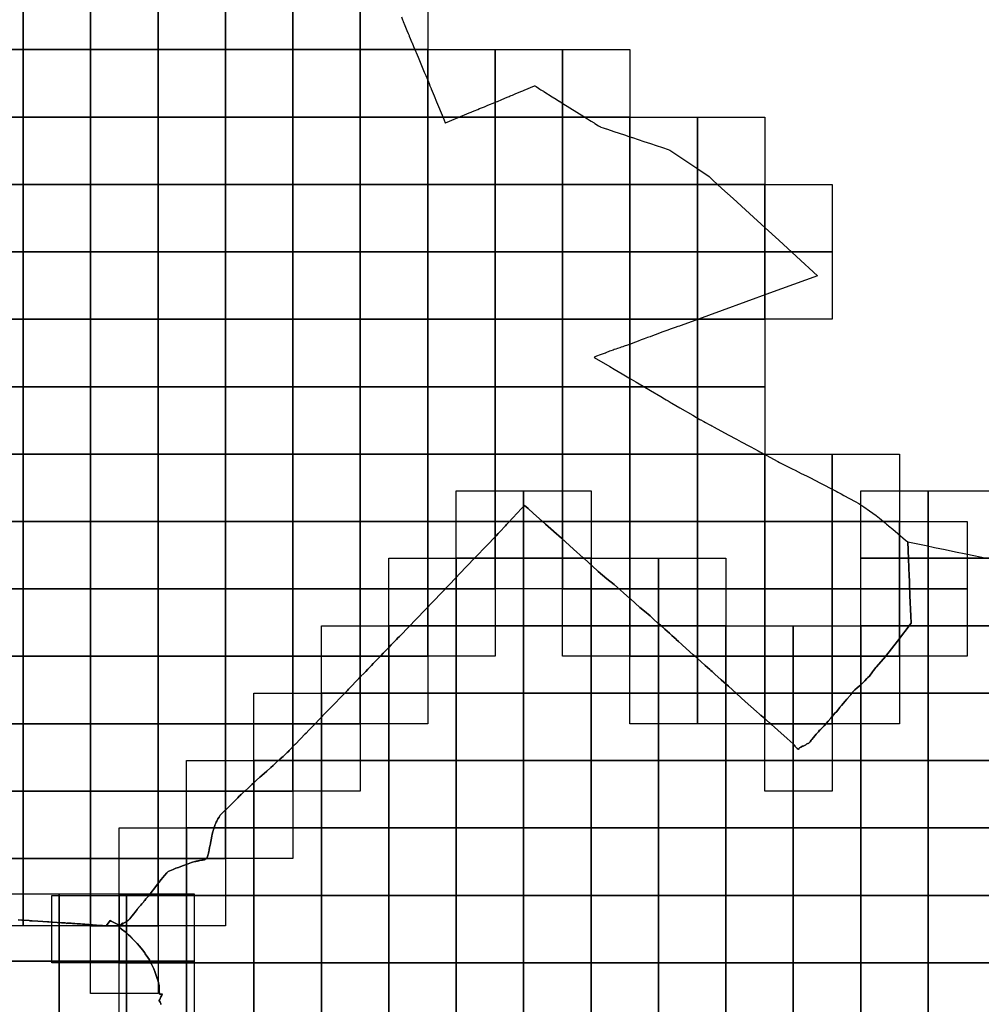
# Model space of a CAD drawing. Header units: inches. Extents: x 116505 to 164884, y 438464 to 468697.
# Tile 15 of 20: x 144646 to 151778, y 451671 to 458974. Entities that reach past the tile are written whole.
import ezdxf

# ---------------------------------------------------------------- set-up
doc = ezdxf.new("R2010")
doc.units = ezdxf.units.IN
doc.header["$MEASUREMENT"] = 0
for name, color, linetype in [('BLADINDELING_BUNNIK', 10, 'Continuous'), ('BLADINDELING_UTRECHTSE HEUVELRUG', 10, 'Continuous'), ('BLADINDELING_ZEIST', 10, 'Continuous'), ('GEMEENTEGRENS_BUNNIK', 10, 'Continuous'), ('GEMEENTEGRENS_UTRECHTSE HEUVELRUG', 10, 'Continuous'), ('GEMEENTEGRENS_ZEIST', 10, 'Continuous')]:
    doc.layers.add(name, color=color, linetype=linetype)

msp = doc.modelspace()

# ---------------------------------------------------------------- linework, layer by layer
at = {"layer": 'BLADINDELING_BUNNIK', "color": 221, "true_color": 0xef81ec}
for points in [[(144439.286, 451990.72), (144439.286, 452490.72), (144939.286, 452490.72), (144939.286, 451990.72)], [(144939.286, 451990.72), (144939.286, 452490.72), (145439.286, 452490.72), (145439.286, 451990.72)], [(145439.286, 451990.72), (145439.286, 452490.72), (145939.286, 452490.72), (145939.286, 451990.72)], [(144439.286, 451490.72), (144439.286, 451990.72), (144939.286, 451990.72), (144939.286, 451490.72)], [(144939.286, 451490.72), (144939.286, 451990.72), (145439.286, 451990.72), (145439.286, 451490.72)], [(145439.286, 451490.72), (145439.286, 451990.72), (145939.286, 451990.72), (145939.286, 451490.72)]]:
    msp.add_lwpolyline(points, close=True, dxfattribs=at)
at = {"layer": 'BLADINDELING_UTRECHTSE HEUVELRUG', "color": 183, "true_color": 0x816ad4}
for points in [[(147883.82, 454979.218), (147883.82, 455479.218), (148383.82, 455479.218), (148383.82, 454979.218)], [(148383.82, 454979.218), (148383.82, 455479.218), (148883.82, 455479.218), (148883.82, 454979.218)], [(150883.82, 454979.218), (150883.82, 455479.218), (151383.82, 455479.218), (151383.82, 454979.218)], [(151383.82, 454979.218), (151383.82, 455479.218), (151883.82, 455479.218), (151883.82, 454979.218)], [(147383.82, 454479.218), (147383.82, 454979.218), (147883.82, 454979.218), (147883.82, 454479.218)], [(147883.82, 454479.218), (147883.82, 454979.218), (148383.82, 454979.218), (148383.82, 454479.218)], [(148383.82, 454479.218), (148383.82, 454979.218), (148883.82, 454979.218), (148883.82, 454479.218)], [(148883.82, 454479.218), (148883.82, 454979.218), (149383.82, 454979.218), (149383.82, 454479.218)], [(149383.82, 454479.218), (149383.82, 454979.218), (149883.82, 454979.218), (149883.82, 454479.218)], [(150883.82, 454479.218), (150883.82, 454979.218), (151383.82, 454979.218), (151383.82, 454479.218)], [(151383.82, 454479.218), (151383.82, 454979.218), (151883.82, 454979.218), (151883.82, 454479.218)], [(146883.82, 453979.218), (146883.82, 454479.218), (147383.82, 454479.218), (147383.82, 453979.218)], [(147383.82, 453979.218), (147383.82, 454479.218), (147883.82, 454479.218), (147883.82, 453979.218)], [(147883.82, 453979.218), (147883.82, 454479.218), (148383.82, 454479.218), (148383.82, 453979.218)], [(148383.82, 453979.218), (148383.82, 454479.218), (148883.82, 454479.218), (148883.82, 453979.218)], [(148883.82, 453979.218), (148883.82, 454479.218), (149383.82, 454479.218), (149383.82, 453979.218)], [(149383.82, 453979.218), (149383.82, 454479.218), (149883.82, 454479.218), (149883.82, 453979.218)], [(149883.82, 453979.218), (149883.82, 454479.218), (150383.82, 454479.218), (150383.82, 453979.218)], [(150383.82, 453979.218), (150383.82, 454479.218), (150883.82, 454479.218), (150883.82, 453979.218)], [(150883.82, 453979.218), (150883.82, 454479.218), (151383.82, 454479.218), (151383.82, 453979.218)], [(151383.82, 453979.218), (151383.82, 454479.218), (151883.82, 454479.218), (151883.82, 453979.218)], [(146383.82, 453479.218), (146383.82, 453979.218), (146883.82, 453979.218), (146883.82, 453479.218)], [(146883.82, 453479.218), (146883.82, 453979.218), (147383.82, 453979.218), (147383.82, 453479.218)], [(147383.82, 453479.218), (147383.82, 453979.218), (147883.82, 453979.218), (147883.82, 453479.218)], [(147883.82, 453479.218), (147883.82, 453979.218), (148383.82, 453979.218), (148383.82, 453479.218)], [(148383.82, 453479.218), (148383.82, 453979.218), (148883.82, 453979.218), (148883.82, 453479.218)], [(148883.82, 453479.218), (148883.82, 453979.218), (149383.82, 453979.218), (149383.82, 453479.218)], [(149383.82, 453479.218), (149383.82, 453979.218), (149883.82, 453979.218), (149883.82, 453479.218)], [(149883.82, 453479.218), (149883.82, 453979.218), (150383.82, 453979.218), (150383.82, 453479.218)], [(150383.82, 453479.218), (150383.82, 453979.218), (150883.82, 453979.218), (150883.82, 453479.218)], [(150883.82, 453479.218), (150883.82, 453979.218), (151383.82, 453979.218), (151383.82, 453479.218)], [(151383.82, 453479.218), (151383.82, 453979.218), (151883.82, 453979.218), (151883.82, 453479.218)], [(145883.82, 452979.218), (145883.82, 453479.218), (146383.82, 453479.218), (146383.82, 452979.218)], [(146383.82, 452979.218), (146383.82, 453479.218), (146883.82, 453479.218), (146883.82, 452979.218)], [(146883.82, 452979.218), (146883.82, 453479.218), (147383.82, 453479.218), (147383.82, 452979.218)], [(147383.82, 452979.218), (147383.82, 453479.218), (147883.82, 453479.218), (147883.82, 452979.218)], [(147883.82, 452979.218), (147883.82, 453479.218), (148383.82, 453479.218), (148383.82, 452979.218)], [(148383.82, 452979.218), (148383.82, 453479.218), (148883.82, 453479.218), (148883.82, 452979.218)], [(148883.82, 452979.218), (148883.82, 453479.218), (149383.82, 453479.218), (149383.82, 452979.218)], [(149383.82, 452979.218), (149383.82, 453479.218), (149883.82, 453479.218), (149883.82, 452979.218)], [(149883.82, 452979.218), (149883.82, 453479.218), (150383.82, 453479.218), (150383.82, 452979.218)], [(150383.82, 452979.218), (150383.82, 453479.218), (150883.82, 453479.218), (150883.82, 452979.218)], [(150883.82, 452979.218), (150883.82, 453479.218), (151383.82, 453479.218), (151383.82, 452979.218)], [(151383.82, 452979.218), (151383.82, 453479.218), (151883.82, 453479.218), (151883.82, 452979.218)], [(145383.82, 452479.218), (145383.82, 452979.218), (145883.82, 452979.218), (145883.82, 452479.218)], [(145883.82, 452479.218), (145883.82, 452979.218), (146383.82, 452979.218), (146383.82, 452479.218)], [(146383.82, 452479.218), (146383.82, 452979.218), (146883.82, 452979.218), (146883.82, 452479.218)], [(146883.82, 452479.218), (146883.82, 452979.218), (147383.82, 452979.218), (147383.82, 452479.218)], [(147383.82, 452479.218), (147383.82, 452979.218), (147883.82, 452979.218), (147883.82, 452479.218)], [(147883.82, 452479.218), (147883.82, 452979.218), (148383.82, 452979.218), (148383.82, 452479.218)], [(148383.82, 452479.218), (148383.82, 452979.218), (148883.82, 452979.218), (148883.82, 452479.218)], [(148883.82, 452479.218), (148883.82, 452979.218), (149383.82, 452979.218), (149383.82, 452479.218)], [(149383.82, 452479.218), (149383.82, 452979.218), (149883.82, 452979.218), (149883.82, 452479.218)], [(149883.82, 452479.218), (149883.82, 452979.218), (150383.82, 452979.218), (150383.82, 452479.218)], [(150383.82, 452479.218), (150383.82, 452979.218), (150883.82, 452979.218), (150883.82, 452479.218)], [(150883.82, 452479.218), (150883.82, 452979.218), (151383.82, 452979.218), (151383.82, 452479.218)], [(151383.82, 452479.218), (151383.82, 452979.218), (151883.82, 452979.218), (151883.82, 452479.218)], [(144883.82, 451979.218), (144883.82, 452479.218), (145383.82, 452479.218), (145383.82, 451979.218)], [(145383.82, 451979.218), (145383.82, 452479.218), (145883.82, 452479.218), (145883.82, 451979.218)], [(145883.82, 451979.218), (145883.82, 452479.218), (146383.82, 452479.218), (146383.82, 451979.218)], [(146383.82, 451979.218), (146383.82, 452479.218), (146883.82, 452479.218), (146883.82, 451979.218)], [(146883.82, 451979.218), (146883.82, 452479.218), (147383.82, 452479.218), (147383.82, 451979.218)], [(147383.82, 451979.218), (147383.82, 452479.218), (147883.82, 452479.218), (147883.82, 451979.218)], [(147883.82, 451979.218), (147883.82, 452479.218), (148383.82, 452479.218), (148383.82, 451979.218)], [(148383.82, 451979.218), (148383.82, 452479.218), (148883.82, 452479.218), (148883.82, 451979.218)], [(148883.82, 451979.218), (148883.82, 452479.218), (149383.82, 452479.218), (149383.82, 451979.218)], [(149383.82, 451979.218), (149383.82, 452479.218), (149883.82, 452479.218), (149883.82, 451979.218)], [(149883.82, 451979.218), (149883.82, 452479.218), (150383.82, 452479.218), (150383.82, 451979.218)], [(150383.82, 451979.218), (150383.82, 452479.218), (150883.82, 452479.218), (150883.82, 451979.218)], [(150883.82, 451979.218), (150883.82, 452479.218), (151383.82, 452479.218), (151383.82, 451979.218)], [(151383.82, 451979.218), (151383.82, 452479.218), (151883.82, 452479.218), (151883.82, 451979.218)], [(145383.82, 451479.218), (145383.82, 451979.218), (145883.82, 451979.218), (145883.82, 451479.218)], [(145883.82, 451479.218), (145883.82, 451979.218), (146383.82, 451979.218), (146383.82, 451479.218)], [(146383.82, 451479.218), (146383.82, 451979.218), (146883.82, 451979.218), (146883.82, 451479.218)], [(146883.82, 451479.218), (146883.82, 451979.218), (147383.82, 451979.218), (147383.82, 451479.218)], [(147383.82, 451479.218), (147383.82, 451979.218), (147883.82, 451979.218), (147883.82, 451479.218)], [(147883.82, 451479.218), (147883.82, 451979.218), (148383.82, 451979.218), (148383.82, 451479.218)], [(148383.82, 451479.218), (148383.82, 451979.218), (148883.82, 451979.218), (148883.82, 451479.218)], [(148883.82, 451479.218), (148883.82, 451979.218), (149383.82, 451979.218), (149383.82, 451479.218)], [(149383.82, 451479.218), (149383.82, 451979.218), (149883.82, 451979.218), (149883.82, 451479.218)], [(149883.82, 451479.218), (149883.82, 451979.218), (150383.82, 451979.218), (150383.82, 451479.218)], [(150383.82, 451479.218), (150383.82, 451979.218), (150883.82, 451979.218), (150883.82, 451479.218)], [(150883.82, 451479.218), (150883.82, 451979.218), (151383.82, 451979.218), (151383.82, 451479.218)], [(151383.82, 451479.218), (151383.82, 451979.218), (151883.82, 451979.218), (151883.82, 451479.218)]]:
    msp.add_lwpolyline(points, close=True, dxfattribs=at)
at = {"layer": 'BLADINDELING_ZEIST', "color": 53, "true_color": 0xe3df68}
for points in [[(144172.304, 458752.273), (144172.304, 459252.273), (144672.304, 459252.273), (144672.304, 458752.273)], [(144672.304, 458752.273), (144672.304, 459252.273), (145172.304, 459252.273), (145172.304, 458752.273)], [(145172.304, 458752.273), (145172.304, 459252.273), (145672.304, 459252.273), (145672.304, 458752.273)], [(145672.304, 458752.273), (145672.304, 459252.273), (146172.304, 459252.273), (146172.304, 458752.273)], [(146172.304, 458752.273), (146172.304, 459252.273), (146672.304, 459252.273), (146672.304, 458752.273)], [(146672.304, 458752.273), (146672.304, 459252.273), (147172.304, 459252.273), (147172.304, 458752.273)], [(147172.304, 458752.273), (147172.304, 459252.273), (147672.304, 459252.273), (147672.304, 458752.273)], [(144172.304, 458252.273), (144172.304, 458752.273), (144672.304, 458752.273), (144672.304, 458252.273)], [(144672.304, 458252.273), (144672.304, 458752.273), (145172.304, 458752.273), (145172.304, 458252.273)], [(145172.304, 458252.273), (145172.304, 458752.273), (145672.304, 458752.273), (145672.304, 458252.273)], [(145672.304, 458252.273), (145672.304, 458752.273), (146172.304, 458752.273), (146172.304, 458252.273)], [(146172.304, 458252.273), (146172.304, 458752.273), (146672.304, 458752.273), (146672.304, 458252.273)], [(146672.304, 458252.273), (146672.304, 458752.273), (147172.304, 458752.273), (147172.304, 458252.273)], [(147172.304, 458252.273), (147172.304, 458752.273), (147672.304, 458752.273), (147672.304, 458252.273)], [(147672.304, 458252.273), (147672.304, 458752.273), (148172.304, 458752.273), (148172.304, 458252.273)], [(148172.304, 458252.273), (148172.304, 458752.273), (148672.304, 458752.273), (148672.304, 458252.273)], [(148672.304, 458252.273), (148672.304, 458752.273), (149172.304, 458752.273), (149172.304, 458252.273)], [(144172.304, 457752.273), (144172.304, 458252.273), (144672.304, 458252.273), (144672.304, 457752.273)], [(144672.304, 457752.273), (144672.304, 458252.273), (145172.304, 458252.273), (145172.304, 457752.273)], [(145172.304, 457752.273), (145172.304, 458252.273), (145672.304, 458252.273), (145672.304, 457752.273)], [(145672.304, 457752.273), (145672.304, 458252.273), (146172.304, 458252.273), (146172.304, 457752.273)], [(146172.304, 457752.273), (146172.304, 458252.273), (146672.304, 458252.273), (146672.304, 457752.273)], [(146672.304, 457752.273), (146672.304, 458252.273), (147172.304, 458252.273), (147172.304, 457752.273)], [(147172.304, 457752.273), (147172.304, 458252.273), (147672.304, 458252.273), (147672.304, 457752.273)], [(147672.304, 457752.273), (147672.304, 458252.273), (148172.304, 458252.273), (148172.304, 457752.273)], [(148172.304, 457752.273), (148172.304, 458252.273), (148672.304, 458252.273), (148672.304, 457752.273)], [(148672.304, 457752.273), (148672.304, 458252.273), (149172.304, 458252.273), (149172.304, 457752.273)], [(149172.304, 457752.273), (149172.304, 458252.273), (149672.304, 458252.273), (149672.304, 457752.273)], [(149672.304, 457752.273), (149672.304, 458252.273), (150172.304, 458252.273), (150172.304, 457752.273)], [(144172.304, 457252.273), (144172.304, 457752.273), (144672.304, 457752.273), (144672.304, 457252.273)], [(144672.304, 457252.273), (144672.304, 457752.273), (145172.304, 457752.273), (145172.304, 457252.273)], [(145172.304, 457252.273), (145172.304, 457752.273), (145672.304, 457752.273), (145672.304, 457252.273)], [(145672.304, 457252.273), (145672.304, 457752.273), (146172.304, 457752.273), (146172.304, 457252.273)], [(146172.304, 457252.273), (146172.304, 457752.273), (146672.304, 457752.273), (146672.304, 457252.273)], [(146672.304, 457252.273), (146672.304, 457752.273), (147172.304, 457752.273), (147172.304, 457252.273)], [(147172.304, 457252.273), (147172.304, 457752.273), (147672.304, 457752.273), (147672.304, 457252.273)], [(147672.304, 457252.273), (147672.304, 457752.273), (148172.304, 457752.273), (148172.304, 457252.273)], [(148172.304, 457252.273), (148172.304, 457752.273), (148672.304, 457752.273), (148672.304, 457252.273)], [(148672.304, 457252.273), (148672.304, 457752.273), (149172.304, 457752.273), (149172.304, 457252.273)], [(149172.304, 457252.273), (149172.304, 457752.273), (149672.304, 457752.273), (149672.304, 457252.273)], [(149672.304, 457252.273), (149672.304, 457752.273), (150172.304, 457752.273), (150172.304, 457252.273)], [(150172.304, 457252.273), (150172.304, 457752.273), (150672.304, 457752.273), (150672.304, 457252.273)], [(144172.304, 456752.273), (144172.304, 457252.273), (144672.304, 457252.273), (144672.304, 456752.273)], [(144672.304, 456752.273), (144672.304, 457252.273), (145172.304, 457252.273), (145172.304, 456752.273)], [(145172.304, 456752.273), (145172.304, 457252.273), (145672.304, 457252.273), (145672.304, 456752.273)], [(145672.304, 456752.273), (145672.304, 457252.273), (146172.304, 457252.273), (146172.304, 456752.273)], [(146172.304, 456752.273), (146172.304, 457252.273), (146672.304, 457252.273), (146672.304, 456752.273)], [(146672.304, 456752.273), (146672.304, 457252.273), (147172.304, 457252.273), (147172.304, 456752.273)], [(147172.304, 456752.273), (147172.304, 457252.273), (147672.304, 457252.273), (147672.304, 456752.273)], [(147672.304, 456752.273), (147672.304, 457252.273), (148172.304, 457252.273), (148172.304, 456752.273)], [(148172.304, 456752.273), (148172.304, 457252.273), (148672.304, 457252.273), (148672.304, 456752.273)], [(148672.304, 456752.273), (148672.304, 457252.273), (149172.304, 457252.273), (149172.304, 456752.273)], [(149172.304, 456752.273), (149172.304, 457252.273), (149672.304, 457252.273), (149672.304, 456752.273)], [(149672.304, 456752.273), (149672.304, 457252.273), (150172.304, 457252.273), (150172.304, 456752.273)], [(150172.304, 456752.273), (150172.304, 457252.273), (150672.304, 457252.273), (150672.304, 456752.273)], [(144172.304, 456252.273), (144172.304, 456752.273), (144672.304, 456752.273), (144672.304, 456252.273)], [(144672.304, 456252.273), (144672.304, 456752.273), (145172.304, 456752.273), (145172.304, 456252.273)], [(145172.304, 456252.273), (145172.304, 456752.273), (145672.304, 456752.273), (145672.304, 456252.273)], [(145672.304, 456252.273), (145672.304, 456752.273), (146172.304, 456752.273), (146172.304, 456252.273)], [(146172.304, 456252.273), (146172.304, 456752.273), (146672.304, 456752.273), (146672.304, 456252.273)], [(146672.304, 456252.273), (146672.304, 456752.273), (147172.304, 456752.273), (147172.304, 456252.273)], [(147172.304, 456252.273), (147172.304, 456752.273), (147672.304, 456752.273), (147672.304, 456252.273)], [(147672.304, 456252.273), (147672.304, 456752.273), (148172.304, 456752.273), (148172.304, 456252.273)], [(148172.304, 456252.273), (148172.304, 456752.273), (148672.304, 456752.273), (148672.304, 456252.273)], [(148672.304, 456252.273), (148672.304, 456752.273), (149172.304, 456752.273), (149172.304, 456252.273)], [(149172.304, 456252.273), (149172.304, 456752.273), (149672.304, 456752.273), (149672.304, 456252.273)], [(149672.304, 456252.273), (149672.304, 456752.273), (150172.304, 456752.273), (150172.304, 456252.273)], [(144172.304, 455752.273), (144172.304, 456252.273), (144672.304, 456252.273), (144672.304, 455752.273)], [(144672.304, 455752.273), (144672.304, 456252.273), (145172.304, 456252.273), (145172.304, 455752.273)], [(145172.304, 455752.273), (145172.304, 456252.273), (145672.304, 456252.273), (145672.304, 455752.273)], [(145672.304, 455752.273), (145672.304, 456252.273), (146172.304, 456252.273), (146172.304, 455752.273)], [(146172.304, 455752.273), (146172.304, 456252.273), (146672.304, 456252.273), (146672.304, 455752.273)], [(146672.304, 455752.273), (146672.304, 456252.273), (147172.304, 456252.273), (147172.304, 455752.273)], [(147172.304, 455752.273), (147172.304, 456252.273), (147672.304, 456252.273), (147672.304, 455752.273)], [(147672.304, 455752.273), (147672.304, 456252.273), (148172.304, 456252.273), (148172.304, 455752.273)], [(148172.304, 455752.273), (148172.304, 456252.273), (148672.304, 456252.273), (148672.304, 455752.273)], [(148672.304, 455752.273), (148672.304, 456252.273), (149172.304, 456252.273), (149172.304, 455752.273)], [(149172.304, 455752.273), (149172.304, 456252.273), (149672.304, 456252.273), (149672.304, 455752.273)], [(149672.304, 455752.273), (149672.304, 456252.273), (150172.304, 456252.273), (150172.304, 455752.273)], [(144172.304, 455252.273), (144172.304, 455752.273), (144672.304, 455752.273), (144672.304, 455252.273)], [(144672.304, 455252.273), (144672.304, 455752.273), (145172.304, 455752.273), (145172.304, 455252.273)], [(145172.304, 455252.273), (145172.304, 455752.273), (145672.304, 455752.273), (145672.304, 455252.273)], [(145672.304, 455252.273), (145672.304, 455752.273), (146172.304, 455752.273), (146172.304, 455252.273)], [(146172.304, 455252.273), (146172.304, 455752.273), (146672.304, 455752.273), (146672.304, 455252.273)], [(146672.304, 455252.273), (146672.304, 455752.273), (147172.304, 455752.273), (147172.304, 455252.273)], [(147172.304, 455252.273), (147172.304, 455752.273), (147672.304, 455752.273), (147672.304, 455252.273)], [(147672.304, 455252.273), (147672.304, 455752.273), (148172.304, 455752.273), (148172.304, 455252.273)], [(148172.304, 455252.273), (148172.304, 455752.273), (148672.304, 455752.273), (148672.304, 455252.273)], [(148672.304, 455252.273), (148672.304, 455752.273), (149172.304, 455752.273), (149172.304, 455252.273)], [(149172.304, 455252.273), (149172.304, 455752.273), (149672.304, 455752.273), (149672.304, 455252.273)], [(149672.304, 455252.273), (149672.304, 455752.273), (150172.304, 455752.273), (150172.304, 455252.273)], [(150172.304, 455252.273), (150172.304, 455752.273), (150672.304, 455752.273), (150672.304, 455252.273)], [(150672.304, 455252.273), (150672.304, 455752.273), (151172.304, 455752.273), (151172.304, 455252.273)], [(144172.304, 454752.273), (144172.304, 455252.273), (144672.304, 455252.273), (144672.304, 454752.273)], [(144672.304, 454752.273), (144672.304, 455252.273), (145172.304, 455252.273), (145172.304, 454752.273)], [(145172.304, 454752.273), (145172.304, 455252.273), (145672.304, 455252.273), (145672.304, 454752.273)], [(145672.304, 454752.273), (145672.304, 455252.273), (146172.304, 455252.273), (146172.304, 454752.273)], [(146172.304, 454752.273), (146172.304, 455252.273), (146672.304, 455252.273), (146672.304, 454752.273)], [(146672.304, 454752.273), (146672.304, 455252.273), (147172.304, 455252.273), (147172.304, 454752.273)], [(147172.304, 454752.273), (147172.304, 455252.273), (147672.304, 455252.273), (147672.304, 454752.273)], [(147672.304, 454752.273), (147672.304, 455252.273), (148172.304, 455252.273), (148172.304, 454752.273)], [(148172.304, 454752.273), (148172.304, 455252.273), (148672.304, 455252.273), (148672.304, 454752.273)], [(148672.304, 454752.273), (148672.304, 455252.273), (149172.304, 455252.273), (149172.304, 454752.273)], [(149172.304, 454752.273), (149172.304, 455252.273), (149672.304, 455252.273), (149672.304, 454752.273)], [(149672.304, 454752.273), (149672.304, 455252.273), (150172.304, 455252.273), (150172.304, 454752.273)], [(150172.304, 454752.273), (150172.304, 455252.273), (150672.304, 455252.273), (150672.304, 454752.273)], [(150672.304, 454752.273), (150672.304, 455252.273), (151172.304, 455252.273), (151172.304, 454752.273)], [(151172.304, 454752.273), (151172.304, 455252.273), (151672.304, 455252.273), (151672.304, 454752.273)], [(144172.304, 454252.273), (144172.304, 454752.273), (144672.304, 454752.273), (144672.304, 454252.273)], [(144672.304, 454252.273), (144672.304, 454752.273), (145172.304, 454752.273), (145172.304, 454252.273)], [(145172.304, 454252.273), (145172.304, 454752.273), (145672.304, 454752.273), (145672.304, 454252.273)], [(145672.304, 454252.273), (145672.304, 454752.273), (146172.304, 454752.273), (146172.304, 454252.273)], [(146172.304, 454252.273), (146172.304, 454752.273), (146672.304, 454752.273), (146672.304, 454252.273)], [(146672.304, 454252.273), (146672.304, 454752.273), (147172.304, 454752.273), (147172.304, 454252.273)], [(147172.304, 454252.273), (147172.304, 454752.273), (147672.304, 454752.273), (147672.304, 454252.273)], [(147672.304, 454252.273), (147672.304, 454752.273), (148172.304, 454752.273), (148172.304, 454252.273)], [(148672.304, 454252.273), (148672.304, 454752.273), (149172.304, 454752.273), (149172.304, 454252.273)], [(149172.304, 454252.273), (149172.304, 454752.273), (149672.304, 454752.273), (149672.304, 454252.273)], [(149672.304, 454252.273), (149672.304, 454752.273), (150172.304, 454752.273), (150172.304, 454252.273)], [(150172.304, 454252.273), (150172.304, 454752.273), (150672.304, 454752.273), (150672.304, 454252.273)], [(150672.304, 454252.273), (150672.304, 454752.273), (151172.304, 454752.273), (151172.304, 454252.273)], [(151172.304, 454252.273), (151172.304, 454752.273), (151672.304, 454752.273), (151672.304, 454252.273)], [(144172.304, 453752.273), (144172.304, 454252.273), (144672.304, 454252.273), (144672.304, 453752.273)], [(144672.304, 453752.273), (144672.304, 454252.273), (145172.304, 454252.273), (145172.304, 453752.273)], [(145172.304, 453752.273), (145172.304, 454252.273), (145672.304, 454252.273), (145672.304, 453752.273)], [(145672.304, 453752.273), (145672.304, 454252.273), (146172.304, 454252.273), (146172.304, 453752.273)], [(146172.304, 453752.273), (146172.304, 454252.273), (146672.304, 454252.273), (146672.304, 453752.273)], [(146672.304, 453752.273), (146672.304, 454252.273), (147172.304, 454252.273), (147172.304, 453752.273)], [(147172.304, 453752.273), (147172.304, 454252.273), (147672.304, 454252.273), (147672.304, 453752.273)], [(149172.304, 453752.273), (149172.304, 454252.273), (149672.304, 454252.273), (149672.304, 453752.273)], [(149672.304, 453752.273), (149672.304, 454252.273), (150172.304, 454252.273), (150172.304, 453752.273)], [(150172.304, 453752.273), (150172.304, 454252.273), (150672.304, 454252.273), (150672.304, 453752.273)], [(150672.304, 453752.273), (150672.304, 454252.273), (151172.304, 454252.273), (151172.304, 453752.273)], [(144172.304, 453252.273), (144172.304, 453752.273), (144672.304, 453752.273), (144672.304, 453252.273)], [(144672.304, 453252.273), (144672.304, 453752.273), (145172.304, 453752.273), (145172.304, 453252.273)], [(145172.304, 453252.273), (145172.304, 453752.273), (145672.304, 453752.273), (145672.304, 453252.273)], [(145672.304, 453252.273), (145672.304, 453752.273), (146172.304, 453752.273), (146172.304, 453252.273)], [(146172.304, 453252.273), (146172.304, 453752.273), (146672.304, 453752.273), (146672.304, 453252.273)], [(146672.304, 453252.273), (146672.304, 453752.273), (147172.304, 453752.273), (147172.304, 453252.273)], [(150172.304, 453252.273), (150172.304, 453752.273), (150672.304, 453752.273), (150672.304, 453252.273)], [(144172.304, 452752.273), (144172.304, 453252.273), (144672.304, 453252.273), (144672.304, 452752.273)], [(144672.304, 452752.273), (144672.304, 453252.273), (145172.304, 453252.273), (145172.304, 452752.273)], [(145172.304, 452752.273), (145172.304, 453252.273), (145672.304, 453252.273), (145672.304, 452752.273)], [(145672.304, 452752.273), (145672.304, 453252.273), (146172.304, 453252.273), (146172.304, 452752.273)], [(146172.304, 452752.273), (146172.304, 453252.273), (146672.304, 453252.273), (146672.304, 452752.273)], [(144172.304, 452252.273), (144172.304, 452752.273), (144672.304, 452752.273), (144672.304, 452252.273)], [(144672.304, 452252.273), (144672.304, 452752.273), (145172.304, 452752.273), (145172.304, 452252.273)], [(145172.304, 452252.273), (145172.304, 452752.273), (145672.304, 452752.273), (145672.304, 452252.273)], [(145672.304, 452252.273), (145672.304, 452752.273), (146172.304, 452752.273), (146172.304, 452252.273)], [(145172.304, 451752.273), (145172.304, 452252.273), (145672.304, 452252.273), (145672.304, 451752.273)]]:
    msp.add_lwpolyline(points, close=True, dxfattribs=at)
at = {"layer": 'GEMEENTEGRENS_BUNNIK', "color": 221, "true_color": 0xef81ec}
msp.add_lwpolyline([(144636.33, 452298.02), (144661.469, 452296.175), (144676.4, 452295.01), (144716.805, 452291.767), (144721.01, 452291.43), (144739.26, 452290.28), (144780.59, 452287.76), (144818.85, 452285.15), (144853.83, 452283.15), (144862.451, 452282.567), (144888.85, 452280.78), (144923.87, 452278.76), (144956.14, 452276.59), (144983.19, 452274.55), (144990.42, 452273.564), (144995.131, 452269.899), (144998.218, 452273.633), (145027.773, 452272.05), (145037.11, 452271.55), (145056.61, 452270.14), (145072.87, 452268.85), (145083.88, 452267.92), (145097.89, 452266.9), (145111.63, 452265.82), (145119.79, 452265.28), (145124.578, 452264.997), (145127.44, 452264.77), (145129.63, 452264.62), (145138.09, 452263.75), (145160.26, 452262.28), (145171.18, 452261.5), (145175.59, 452261.02), (145178.41, 452260.93), (145180.738, 452260.62), (145183.6, 452260.24), (145185.94, 452260.06), (145202.32, 452259.04), (145215.46, 452258.02), (145229.11, 452256.94), (145243.87, 452255.8), (145259.53, 452254.57), (145267.48, 452253.97), (145276.36, 452253.13), (145283.62, 452252.59), (145287.876, 452252.273), (145305.14, 452274.998), (145318.045, 452291.986), (145324.805, 452288.708), (145333.64, 452283.427), (145333.896, 452283.274), (145338.491, 452280.96), (145358.388, 452270.939), (145380.101, 452260.004), (145383.133, 452258.603), (145386.109, 452257.228), (145388.898, 452255.94), (145389.76, 452256.73), (145390.51, 452257.51), (145394.65, 452261.47), (145396.24, 452263.24), (145398.22, 452265.1), (145399.96, 452266.78), (145401.85, 452268.49), (145403.65, 452270.08), (145405.6, 452271.49), (145407.55, 452272.96), (145408.859, 452273.852), (145413.587, 452269.803), (145404.74, 452263.407), (145396.229, 452256.731), (145390.998, 452251.387), (145383.82, 452242.773), (145401.639, 452229.338), (145428.369, 452209.781), (145453.749, 452187.4), (145469.726, 452171.387), (145469.839, 452171.27), (145472.36, 452168.643), (145475.699, 452165.165), (145479.782, 452160.912), (145480.332, 452160.339), (145507.282, 452132.267), (145517.799, 452121.004), (145534.398, 452102.839), (145558.065, 452074.891), (145573.911, 452052.268), (145577.872, 452046.613), (145596.414, 452018.447), (145608.027, 451999.923), (145615.128, 451986.755), (145623.711, 451969.959), (145631.4, 451954.056), (145640.341, 451935.473), (145644.158, 451926.001), (145645.885, 451921.714), (145656.257, 451892.41), (145666.986, 451862.927), (145673.602, 451843.093), (145676.106, 451831.365), (145678.382, 451818.694), (145679.601, 451810.572), (145680.007, 451807.08), (145679.845, 451799.445), (145679.845, 451795.974), (145679.845, 451793.087), (145681.96, 451772.232), (145683.655, 451745.396), (145704.377, 451747.579), (145703.082, 451744.517), (145699.432, 451737.479), (145697.685, 451733.718), (145694.307, 451726.442), (145684.875, 451706.13), (145683.587, 451702.886), (145681.094, 451701.705), (145679.218, 451700.816), (145687.688, 451687.862), (145692.47, 451676.9), (145694.157, 451670.155)], dxfattribs=at)
at = {"layer": 'GEMEENTEGRENS_UTRECHTSE HEUVELRUG', "color": 183, "true_color": 0x816ad4}
msp.add_lwpolyline([(145694.157, 451670.155), (145692.47, 451676.9), (145687.688, 451687.862), (145679.218, 451700.816), (145681.094, 451701.705), (145683.587, 451702.886), (145684.875, 451706.13), (145694.307, 451726.442), (145697.685, 451733.718), (145699.432, 451737.479), (145703.082, 451744.517), (145704.377, 451747.579), (145683.655, 451745.396), (145681.96, 451772.232), (145679.845, 451793.087), (145679.845, 451795.974), (145679.845, 451799.445), (145680.007, 451807.08), (145679.601, 451810.572), (145678.382, 451818.694), (145676.106, 451831.365), (145673.602, 451843.093), (145666.986, 451862.927), (145656.257, 451892.41), (145645.885, 451921.714), (145644.158, 451926.001), (145640.341, 451935.473), (145631.4, 451954.056), (145623.711, 451969.959), (145615.128, 451986.755), (145608.027, 451999.923), (145596.414, 452018.447), (145577.872, 452046.613), (145573.911, 452052.268), (145558.065, 452074.891), (145534.398, 452102.839), (145517.799, 452121.004), (145507.282, 452132.267), (145480.332, 452160.339), (145479.782, 452160.912), (145475.699, 452165.165), (145472.36, 452168.643), (145469.839, 452171.27), (145469.726, 452171.387), (145453.749, 452187.4), (145428.369, 452209.781), (145401.639, 452229.338), (145383.82, 452242.773), (145390.998, 452251.387), (145396.229, 452256.731), (145404.74, 452263.407), (145413.587, 452269.803), (145415.92, 452271.49), (145416.82, 452272), (145421.14, 452274.55), (145426.78, 452277.43), (145431.97, 452280.52), (145435, 452282.35), (145438.39, 452284.57), (145441.6, 452286.61), (145443.85, 452288.14), (145446.01, 452289.76), (145447.93, 452291.02), (145449.64, 452292.34), (145451.02, 452293.42), (145452.16, 452294.5), (145453.45, 452295.94), (145455.4, 452297.8), (145463.14, 452306.41), (145477.84, 452323.78), (145492.42, 452341.81), (145501.06, 452352.76), (145510.66, 452365.6), (145516.54, 452373.76), (145517.15, 452374.716), (145518.55, 452376.91), (145521.28, 452380.48), (145522.69, 452382.07), (145524.19, 452383.87), (145525.63, 452385.37), (145526.95, 452387.14), (145528.45, 452388.76), (145543.73, 452406.52), (145553.026, 452417.151), (145563.466, 452429.091), (145570.768, 452438.504), (145571.282, 452439.167), (145573.489, 452442.012), (145582.163, 452452.408), (145598.146, 452470.603), (145601.599, 452474.533), (145628.528, 452509.735), (145640.923, 452525.863), (145661.29, 452552.363), (145695.251, 452596.922), (145719.482, 452627.518), (145736.52, 452645.184), (145747.278, 452655.426), (145773.077, 452666.525), (145784.56, 452671.556), (145805.138, 452679.84), (145823.327, 452686.493), (145854.637, 452698.024), (145895.192, 452713.403), (145921.434, 452723.607), (145928.739, 452725.971), (145945.705, 452729.487), (145946.37, 452729.67), (145949.01, 452730.36), (145952.31, 452731.2), (145955.67, 452732.01), (145958.58, 452732.7), (145961.76, 452733.54), (145964.16, 452733.99), (145967.64, 452734.8), (145970.49, 452735.4), (145974.06, 452736.09), (145979.28, 452737.08), (145983.585, 452737.666), (145996.727, 452740.074), (146003.242, 452741.268), (146014.566, 452743.473), (146016.163, 452743.921), (146017.738, 452744.443), (146019.286, 452745.039), (146020.805, 452745.706), (146022.29, 452746.445), (146023.74, 452747.252), (146025.149, 452748.126), (146026.516, 452749.066), (146027.838, 452750.068), (146029.111, 452751.132), (146030.333, 452752.254), (146031.5, 452753.433), (146032.611, 452754.665), (146033.663, 452755.947), (146034.654, 452757.278), (146035.581, 452758.654), (146036.442, 452760.071), (146037.236, 452761.528), (146037.96, 452763.02), (146038.614, 452764.545), (146042.565, 452776.225), (146042.94, 452778.09), (146043.81, 452782.02), (146045.82, 452791.92), (146046.75, 452795.82), (146048.1, 452801.85), (146048.79, 452805.57), (146050.8, 452815.44), (146052.06, 452820.96), (146053.53, 452828.25), (146054.97, 452835.15), (146056.71, 452843.79), (146058.75, 452852.61), (146060.37, 452861.61), (146061.75, 452867.67), (146063.43, 452875.68), (146065.08, 452883.42), (146065.62, 452885.73), (146066.385, 452889.192), (146071.258, 452920.396), (146071.53, 452921.49), (146072.31, 452924.43), (146073.33, 452928.63), (146074.77, 452934), (146076.6, 452941.2), (146079.87, 452953.56), (146081.22, 452958.42), (146083.77, 452966.88), (146085.426, 452971.847), (146087.791, 452981.68), (146090.748, 452989.966), (146091.582, 452992.302), (146092.939, 452996.105), (146094.33, 453000.001), (146100.347, 453015.318), (146100.573, 453015.894), (146101.179, 453016.984), (146103.52, 453021.268), (146107.639, 453029.922), (146116.925, 453046.045), (146124.735, 453059.928), (146129.746, 453068.885), (146132.845, 453073.515), (146137.138, 453077.854), (146146.317, 453086.831), (146202.277, 453141.893), (146227.501, 453166.044), (146230.86, 453169.26), (146239.799, 453177.819), (146239.939, 453177.953), (146242.725, 453180.621), (146250.035, 453188.101), (146261.498, 453199.984), (146263.762, 453202.331), (146274.854, 453213.829), (146281.234, 453220.265), (146287.095, 453226.177), (146287.535, 453226.621), (146287.89, 453226.98), (146289.07, 453228.17), (146298.1, 453236.36), (146303.68, 453241.58), (146317.18, 453253.444), (146318.953, 453255.002), (146340.61, 453275.131), (146358.67, 453291.57), (146368.638, 453300.757), (146383.15, 453314.84), (146402.92, 453332.78), (146428.09, 453355.85), (146458.48, 453383.15), (146478.894, 453401.592), (146508.16, 453428.03), (146525.5, 453443.63), (146548.24, 453464.15), (146569.66, 453483.74), (146578.72, 453491.45), (146599.57, 453510.26), (146612.134, 453521.705), (146621.116, 453530.001), (146631.318, 453539.424), (146639.633, 453547.104), (146646.079, 453553.772), (146690.341, 453599.554), (146690.931, 453600.014), (146764.541, 453676.252), (146770.022, 453681.929), (146771.301, 453683.388), (146791.711, 453704.648), (146797.668, 453710.82), (146829.772, 453744.083), (146831.587, 453745.97), (146834.751, 453749.259), (146870.683, 453786.614), (146876.85, 453793.025), (146879.907, 453796.203), (146910.155, 453827.559), (146957.805, 453876.928), (147050.082, 453972.713), (147076.413, 454000), (147085.169, 454009.008), (147096.219, 454020.564), (147106.091, 454030.653), (147113.735, 454038.464), (147134.709, 454060.181), (147148.281, 454074.421), (147161.066, 454087.505), (147177.115, 454104.232), (147197.652, 454125.219), (147212.711, 454140.875), (147228.079, 454156.878), (147241.097, 454170.277), (147254.485, 454184.08), (147268.99, 454199.218), (147289.112, 454220.19), (147307.124, 454238.669), (147323.843, 454255.879), (147342.292, 454274.94), (147364.758, 454298.338), (147384.009, 454318.207), (147401.476, 454336.405), (147416.459, 454351.587), (147427.259, 454362.794), (147441.949, 454378.104), (147451.907, 454388.385), (147462.035, 454398.619), (147463.22, 454399.93), (147465.273, 454401.727), (147469.76, 454405.757), (147529.352, 454468.029), (147835.55, 454787.999), (147955.974, 454913.839), (148179.284, 455147.192), (148194.245, 455163.091), (148206.744, 455176.373), (148248.789, 455221.054), (148256.835, 455229.632), (148271.141, 455244.885), (148367.708, 455347.84), (148378.934, 455359.809), (148389.852, 455371.45), (148416.744, 455347.535), (148457.124, 455311.624), (148498.881, 455274.574), (148546.956, 455231.92), (148605.313, 455180.04), (148607.308, 455178.266), (148664.008, 455128.083), (148754.327, 455047.046), (148826.335, 454981.711), (148831.679, 454976.963), (148861.603, 454949.734), (148866.901, 454945.348), (148891.972, 454922.503), (148937.157, 454882.105), (148999.825, 454826.295), (149054.374, 454785.162), (149172.634, 454681.328), (149176.837, 454677.552), (149246.753, 454614.753), (149279.114, 454587.498), (149321.138, 454552.106), (149350.954, 454523.013), (149377.58, 454500.607), (149384.904, 454494.511), (149390.048, 454490.229), (149398.562, 454483.142), (149412.478, 454470.306), (149430.861, 454454.562), (149466.122, 454423.438), (149484.048, 454407.429), (149499.995, 454392.28), (149514.185, 454379.173), (149515.66, 454377.81), (149533.339, 454361.584), (149553.432, 454343.645), (149559.193, 454338.502), (149589.8, 454310.805), (149641.208, 454264.494), (149647.501, 454258.889), (149697.111, 454214.701), (149697.844, 454214.043), (149730.06, 454185.124), (149764.383, 454154.895), (149772.704, 454147.598), (149781.937, 454138.985), (149802.715, 454119.604), (149848.032, 454079.1), (149902.563, 454031.001), (149931.981, 454003.9), (150027.368, 453917.979), (150109.98, 453844.268), (150132.716, 453824.058), (150144.154, 453813.89), (150144.518, 453813.575), (150161.527, 453798.859), (150164.808, 453796.02), (150207.75, 453758.494), (150221.124, 453747.473), (150243.559, 453726.775), (150268.969, 453705.182), (150337.314, 453642.938), (150382.333, 453602.137), (150387.199, 453597.285), (150388.403, 453596.084), (150392.241, 453592.256), (150394.748, 453590.246), (150394.96, 453590.076), (150395.696, 453586.207), (150399.555, 453580.401), (150412.927, 453568.637), (150419.317, 453563.127), (150421.25, 453562.233), (150423.782, 453562.678), (150425.726, 453567.14), (150427.968, 453571.304), (150428.865, 453572.94), (150430.804, 453574.724), (150439.894, 453579.032), (150452.559, 453584.826), (150457.029, 453586.608), (150466.715, 453591.362), (150475.806, 453596.414), (150484.901, 453603.103), (150491.009, 453605.181), (150495.179, 453606.22), (150498.757, 453608.598), (150503.977, 453613.057), (150508.603, 453618.559), (150516.965, 453630.902), (150521.887, 453635.065), (150534.276, 453650.827), (150554.124, 453674.47), (150569.642, 453691.42), (150579.046, 453703.465), (150580.089, 453704.554), (150582.179, 453706.736), (150582.526, 453706.895), (150582.895, 453706.995), (150583.275, 453707.035), (150583.656, 453707.012), (150584.029, 453706.928), (150584.383, 453706.784), (150584.709, 453706.585), (150589.049, 453711.303), (150591.274, 453713.722), (150612.464, 453737.959), (150642.009, 453770.968), (150662.154, 453794.016), (150692.449, 453829.851), (150703.488, 453840.853), (150729.308, 453872.08), (150731.253, 453876.691), (150741.996, 453888.734), (150769.453, 453919.662), (150781.293, 453934.135), (150807.258, 453964.853), (150809.388, 453969.925), (150818.148, 453981.842), (150827.214, 453991.038), (150836.463, 454000.404), (150839.595, 454003.08), (150856.627, 454018.983), (150884.133, 454041.537), (150901.448, 454058.302), (150914.534, 454070.342), (150929.829, 454088.671), (150935.442, 454094.727), (150948.003, 454105.343), (150954.729, 454113.24), (150965.78, 454128.94), (150970.93, 454138.31), (150977.354, 454147.199), (150995.131, 454169.119), (151001.57, 454175.4), (151066.313, 454250.388), (151155.474, 454364.302), (151257.511, 454497.877), (151257.65, 454500.981), (151255.586, 454549.505), (151249.053, 454704.158), (151248.46, 454719.087), (151246.496, 454768.507), (151246.332, 454772.624), (151245.921, 454782.974), (151245.717, 454788.094), (151244.64, 454815.205), (151243.35, 454847.655), (151238.148, 454974.477), (151233.398, 455100.986), (151369.225, 455073.398), (151431.902, 455060.676), (151509.543, 455044.686), (151586.74, 455028.537), (151662.733, 455012.96), (151722.265, 455001.068), (151816.662, 454981.547)], dxfattribs=at)
at = {"layer": 'GEMEENTEGRENS_ZEIST', "color": 53, "true_color": 0xe3df68}
msp.add_lwpolyline([(147476.973, 458994.817), (147486.058, 458972.201), (147490.009, 458962.273), (147490.544, 458960.98), (147502.973, 458930.935), (147518.227, 458894.921), (147527.807, 458871.611), (147533.678, 458857.381), (147535.794, 458852.504), (147555.265, 458805.804), (147556.418, 458803.039), (147567.982, 458775.305), (147577.349, 458752.839), (147584.182, 458736.601), (147584.285, 458736.356), (147586.084, 458732.081), (147600.566, 458697.242), (147621.666, 458646.423), (147637.093, 458608.908), (147647.146, 458584.849), (147649.267, 458579.794), (147657.398, 458560.414), (147664.938, 458542.182), (147682.649, 458500.537), (147689.361, 458483.716), (147696.858, 458465.273), (147698.083, 458462.358), (147712.764, 458426.607), (147719.581, 458410.164), (147738.726, 458364.126), (147785.96, 458249.424), (147803.017, 458208.846), (147804.08, 458209.302), (147808.14, 458211.074), (147809.728, 458211.767), (147816.385, 458214.66), (147932.258, 458262.971), (147946.203, 458268.755), (147979.298, 458282.766), (147993.943, 458288.966), (147999.882, 458291.48), (148017.374, 458298.473), (148044.007, 458309.402), (148056.647, 458314.709), (148092.404, 458329.219), (148118.385, 458339.795), (148169.605, 458360.796), (148176.013, 458363.423), (148179.699, 458364.934), (148188.195, 458368.382), (148188.877, 458368.659), (148221.939, 458382.62), (148262.055, 458399.158), (148277.489, 458405.491), (148284.968, 458408.56), (148291.988, 458411.528), (148300.921, 458415.304), (148316.55, 458421.911), (148326.306, 458426.036), (148333.421, 458428.891), (148363.302, 458441.267), (148378.42, 458447.224), (148388.442, 458451.173), (148465.428, 458483.374), (148466.814, 458483.836), (148476.488, 458477.674), (148494.782, 458466.127), (148505.033, 458459.657), (148512.019, 458455.248), (148530.37, 458443.933), (148533.633, 458441.888), (148595.423, 458403.17), (148624.397, 458385.061), (148642.662, 458373.575), (148646.039, 458371.451), (148654.293, 458366.261), (148656.736, 458364.725), (148656.836, 458364.662), (148662.271, 458361.245), (148707.817, 458332.835), (148799.297, 458275.497), (148821.653, 458261.563), (148852.396, 458242.232), (148858.555, 458238.411), (148871.673, 458230.12), (148885.793, 458221.28), (148906.244, 458208.402), (148912.882, 458204.223), (148939.694, 458187.467), (148953.664, 458178.626), (148955.667, 458178.028), (148974.261, 458172.019), (148995.533, 458165.113), (148999.463, 458163.998), (149005.086, 458162.08), (149052.465, 458145.921), (149092.749, 458132.588), (149131.483, 458119.708), (149164.494, 458108.661), (149181.316, 458103.114), (149181.538, 458103.042), (149185.808, 458101.634), (149191.609, 458099.722), (149232.442, 458086.188), (149275.949, 458071.651), (149325.229, 458055.23), (149367.236, 458041.22), (149413.967, 458025.728), (149454.975, 458012.019), (149468.744, 458007.4), (149564.985, 457943.139), (149683.231, 457862.762), (149758.927, 457810.936), (149774.127, 457797.115), (149787.299, 457785.139), (149854.368, 457723.054), (149937.264, 457648.749), (150059.36, 457536.931), (150174.035, 457431.807), (150275.563, 457338.385), (150407.989, 457217.401), (150564.22, 457075.002), (150206.713, 456944.822), (149856.679, 456817.254), (149551.732, 456706.091), (149545.66, 456703.97), (149538.96, 456701.54), (149528.26, 456697.76), (149507.87, 456691.01), (149479.05, 456681.13), (149444.66, 456668.65), (149409.13, 456655.84), (149379.355, 456644.705), (149359.41, 456636.95), (149339.76, 456629.71), (149322.15, 456623.11), (149303.45, 456616.2), (149278.92, 456607.19), (149255.4, 456598.61), (149232.88, 456590.12), (149213.15, 456582.71), (149194.33, 456575.96), (149175.46, 456568.81), (149154.04, 456560.63), (149128.74, 456551.635), (149119.32, 456548.67), (149106.43, 456544.77), (149096.28, 456541.33), (149078.98, 456535.24), (149066.72, 456530.77), (149056.39, 456527.07), (149047.17, 456523.74), (149029.66, 456517.82), (149021.78, 456514.93), (149011.08, 456511.06), (149003.93, 456508.31), (148997.88, 456505.77), (148993.55, 456503.58), (148990.15, 456501.94), (148988.585, 456501.377), (148952.448, 456488.373), (148951.427, 456488.005), (148924.136, 456478.184), (148923.262, 456477.787), (148914.707, 456473.747), (148913.043, 456473.146), (148908.021, 456469.773), (149022.955, 456401.284), (149034.888, 456394.294), (149043.377, 456389.321), (149055.662, 456382.124), (149114.568, 456347.618), (149163.572, 456318.934), (149215.553, 456288.507), (149224.149, 456283.475), (149228.819, 456280.741), (149325.115, 456223.994), (149400.336, 456179.259), (149427.797, 456162.928), (149440.003, 456155.799), (149455.147, 456146.955), (149463.921, 456141.83), (149470.317, 456138.095), (149477.976, 456133.556), (149482.528, 456130.858), (149541.244, 456096.058), (149637.513, 456040.339), (149665.389, 456023.686), (149690.766, 456010.046), (149696.274, 456007.086), (149698.057, 456006.128), (149714.319, 455997.246), (149720.826, 455993.692), (149731.537, 455987.841), (149738.341, 455984.125), (149756.002, 455974.618), (149759.171, 455972.912), (149765.654, 455969.422), (149771.59, 455966.227), (149779.823, 455961.795), (149797.168, 455952.458), (149901.483, 455896.113), (149962.562, 455862.963), (149997.287, 455844.116), (150058.248, 455811.03), (150068.873, 455805.312), (150122.712, 455776.336), (150135.203, 455769.614), (150182.522, 455744.147), (150269.722, 455696.381), (150282.375, 455690.025), (150331.791, 455665.203), (150369.839, 455646.129), (150375.351, 455643.366), (150397.72, 455632.152), (150443.033, 455609.436), (150481.277, 455590.082), (150525.05, 455567.93), (150528.958, 455565.946), (150600.248, 455529.753), (150610.308, 455524.7), (150614.223, 455522.734), (150620.542, 455519.561), (150635.83, 455511.882), (150638.594, 455510.493), (150668.218, 455494.671), (150701.971, 455476.538), (150715.025, 455469.475), (150738.879, 455456.569), (150758.567, 455445.937), (150841.455, 455401.186), (150868.577, 455386.812), (150905.932, 455360.436), (150949.785, 455330.821), (150999.263, 455296.549), (151023.755, 455276.132), (151064.69, 455241.934), (151072.676, 455235.202), (151075.789, 455232.579), (151083.755, 455225.866), (151084.848, 455224.944), (151089.636, 455220.909), (151120.871, 455194.63), (151158.961, 455162.389), (151215.585, 455114.687), (151233.398, 455100.986), (151238.148, 454974.477), (151243.35, 454847.655), (151244.64, 454815.205), (151245.717, 454788.094), (151245.921, 454782.974), (151246.332, 454772.624), (151246.496, 454768.507), (151248.46, 454719.087), (151249.053, 454704.158), (151255.586, 454549.505), (151257.65, 454500.981), (151257.511, 454497.877), (151155.474, 454364.302), (151066.313, 454250.388), (151001.57, 454175.4), (150995.131, 454169.119), (150977.354, 454147.199), (150970.93, 454138.31), (150965.78, 454128.94), (150954.729, 454113.24), (150948.003, 454105.343), (150935.442, 454094.727), (150929.829, 454088.671), (150914.534, 454070.342), (150901.448, 454058.302), (150884.133, 454041.537), (150856.627, 454018.983), (150839.595, 454003.08), (150836.463, 454000.404), (150827.214, 453991.038), (150818.148, 453981.842), (150809.388, 453969.925), (150807.258, 453964.853), (150781.293, 453934.135), (150769.453, 453919.662), (150741.996, 453888.734), (150731.253, 453876.691), (150729.308, 453872.08), (150703.488, 453840.853), (150692.449, 453829.851), (150662.154, 453794.016), (150642.009, 453770.968), (150612.464, 453737.959), (150591.274, 453713.722), (150589.049, 453711.303), (150584.709, 453706.585), (150584.383, 453706.784), (150584.029, 453706.928), (150583.656, 453707.012), (150583.275, 453707.035), (150582.895, 453706.995), (150582.526, 453706.895), (150582.179, 453706.736), (150580.089, 453704.554), (150579.046, 453703.465), (150569.642, 453691.42), (150554.124, 453674.47), (150534.276, 453650.827), (150521.887, 453635.065), (150516.965, 453630.902), (150508.603, 453618.559), (150503.977, 453613.057), (150498.757, 453608.598), (150495.179, 453606.22), (150491.009, 453605.181), (150484.901, 453603.103), (150475.806, 453596.414), (150466.715, 453591.362), (150457.029, 453586.608), (150452.559, 453584.826), (150439.894, 453579.032), (150430.804, 453574.724), (150428.865, 453572.94), (150427.968, 453571.304), (150425.726, 453567.14), (150423.782, 453562.678), (150421.25, 453562.233), (150419.317, 453563.127), (150412.927, 453568.637), (150399.555, 453580.401), (150395.696, 453586.207), (150394.96, 453590.076), (150394.748, 453590.246), (150392.241, 453592.256), (150388.403, 453596.084), (150387.199, 453597.285), (150382.333, 453602.137), (150337.314, 453642.938), (150268.969, 453705.182), (150243.559, 453726.775), (150221.124, 453747.473), (150207.75, 453758.494), (150164.808, 453796.02), (150161.527, 453798.859), (150144.518, 453813.575), (150144.154, 453813.89), (150132.716, 453824.058), (150109.98, 453844.268), (150027.368, 453917.979), (149931.981, 454003.9), (149902.563, 454031.001), (149848.032, 454079.1), (149802.715, 454119.604), (149781.937, 454138.985), (149772.704, 454147.598), (149764.383, 454154.895), (149730.06, 454185.124), (149697.844, 454214.043), (149697.111, 454214.701), (149647.501, 454258.889), (149641.208, 454264.494), (149589.8, 454310.805), (149559.193, 454338.502), (149553.432, 454343.645), (149533.339, 454361.584), (149515.66, 454377.81), (149514.185, 454379.173), (149499.995, 454392.28), (149484.048, 454407.429), (149466.122, 454423.438), (149430.861, 454454.562), (149412.478, 454470.306), (149398.562, 454483.142), (149390.048, 454490.229), (149384.904, 454494.511), (149377.58, 454500.607), (149350.954, 454523.013), (149321.138, 454552.106), (149279.114, 454587.498), (149246.753, 454614.753), (149176.837, 454677.552), (149172.634, 454681.328), (149054.374, 454785.162), (148999.825, 454826.295), (148937.157, 454882.105), (148891.972, 454922.503), (148866.901, 454945.348), (148861.603, 454949.734), (148831.679, 454976.963), (148826.335, 454981.711), (148754.327, 455047.046), (148664.008, 455128.083), (148607.308, 455178.266), (148605.313, 455180.04), (148546.956, 455231.92), (148498.881, 455274.574), (148457.124, 455311.624), (148416.744, 455347.535), (148389.852, 455371.45), (148378.934, 455359.809), (148367.708, 455347.84), (148271.141, 455244.885), (148256.835, 455229.632), (148248.789, 455221.054), (148206.744, 455176.373), (148194.245, 455163.091), (148179.284, 455147.192), (147955.974, 454913.839), (147835.55, 454787.999), (147529.352, 454468.029), (147469.76, 454405.757), (147465.273, 454401.727), (147463.22, 454399.93), (147462.035, 454398.619), (147451.907, 454388.385), (147441.949, 454378.104), (147427.259, 454362.794), (147416.459, 454351.587), (147401.476, 454336.405), (147384.009, 454318.207), (147364.758, 454298.338), (147342.292, 454274.94), (147323.843, 454255.879), (147307.124, 454238.669), (147289.112, 454220.19), (147268.99, 454199.218), (147254.485, 454184.08), (147241.097, 454170.277), (147228.079, 454156.878), (147212.711, 454140.875), (147197.652, 454125.219), (147177.115, 454104.232), (147161.066, 454087.505), (147148.281, 454074.421), (147134.709, 454060.181), (147113.735, 454038.464), (147106.091, 454030.653), (147096.219, 454020.564), (147085.169, 454009.008), (147076.413, 454000), (147050.082, 453972.713), (146957.805, 453876.928), (146910.155, 453827.559), (146879.907, 453796.203), (146876.85, 453793.025), (146870.683, 453786.614), (146834.751, 453749.259), (146831.587, 453745.97), (146829.772, 453744.083), (146797.668, 453710.82), (146791.711, 453704.648), (146771.301, 453683.388), (146770.022, 453681.929), (146764.541, 453676.252), (146690.931, 453600.014), (146690.341, 453599.554), (146646.079, 453553.772), (146639.633, 453547.104), (146631.318, 453539.424), (146621.116, 453530.001), (146612.134, 453521.705), (146599.57, 453510.26), (146578.72, 453491.45), (146569.66, 453483.74), (146548.24, 453464.15), (146525.5, 453443.63), (146508.16, 453428.03), (146478.894, 453401.592), (146458.48, 453383.15), (146428.09, 453355.85), (146402.92, 453332.78), (146383.15, 453314.84), (146368.638, 453300.757), (146358.67, 453291.57), (146340.61, 453275.131), (146318.953, 453255.002), (146317.18, 453253.444), (146303.68, 453241.58), (146298.1, 453236.36), (146289.07, 453228.17), (146287.89, 453226.98), (146287.535, 453226.621), (146287.095, 453226.177), (146281.234, 453220.265), (146274.854, 453213.829), (146263.762, 453202.331), (146261.498, 453199.984), (146250.035, 453188.101), (146242.725, 453180.621), (146239.939, 453177.953), (146239.799, 453177.819), (146230.86, 453169.26), (146227.501, 453166.044), (146202.277, 453141.893), (146146.317, 453086.831), (146137.138, 453077.854), (146132.845, 453073.515), (146129.746, 453068.885), (146124.735, 453059.928), (146116.925, 453046.045), (146107.639, 453029.922), (146103.52, 453021.268), (146101.179, 453016.984), (146100.573, 453015.894), (146100.347, 453015.318), (146094.33, 453000.001), (146092.939, 452996.105), (146091.582, 452992.302), (146090.748, 452989.966), (146087.791, 452981.68), (146085.426, 452971.847), (146083.77, 452966.88), (146081.22, 452958.42), (146079.87, 452953.56), (146076.6, 452941.2), (146074.77, 452934), (146073.33, 452928.63), (146072.31, 452924.43), (146071.53, 452921.49), (146071.258, 452920.396), (146066.385, 452889.192), (146065.62, 452885.73), (146065.08, 452883.42), (146063.43, 452875.68), (146061.75, 452867.67), (146060.37, 452861.61), (146058.75, 452852.61), (146056.71, 452843.79), (146054.97, 452835.15), (146053.53, 452828.25), (146052.06, 452820.96), (146050.8, 452815.44), (146048.79, 452805.57), (146048.1, 452801.85), (146046.75, 452795.82), (146045.82, 452791.92), (146043.81, 452782.02), (146042.94, 452778.09), (146042.565, 452776.225), (146038.614, 452764.545), (146037.96, 452763.02), (146037.236, 452761.528), (146036.442, 452760.071), (146035.581, 452758.654), (146034.654, 452757.278), (146033.663, 452755.947), (146032.611, 452754.665), (146031.5, 452753.433), (146030.333, 452752.254), (146029.111, 452751.132), (146027.838, 452750.068), (146026.516, 452749.066), (146025.149, 452748.126), (146023.74, 452747.252), (146022.29, 452746.445), (146020.805, 452745.706), (146019.286, 452745.039), (146017.738, 452744.443), (146016.163, 452743.921), (146014.566, 452743.473), (146003.242, 452741.268), (145996.727, 452740.074), (145983.585, 452737.666), (145979.28, 452737.08), (145974.06, 452736.09), (145970.49, 452735.4), (145967.64, 452734.8), (145964.16, 452733.99), (145961.76, 452733.54), (145958.58, 452732.7), (145955.67, 452732.01), (145952.31, 452731.2), (145949.01, 452730.36), (145946.37, 452729.67), (145945.705, 452729.487), (145928.739, 452725.971), (145921.434, 452723.607), (145895.192, 452713.403), (145854.637, 452698.024), (145823.327, 452686.493), (145805.138, 452679.84), (145784.56, 452671.556), (145773.077, 452666.525), (145747.278, 452655.426), (145736.52, 452645.184), (145719.482, 452627.518), (145695.251, 452596.922), (145661.29, 452552.363), (145640.923, 452525.863), (145628.528, 452509.735), (145601.599, 452474.533), (145598.146, 452470.603), (145582.163, 452452.408), (145573.489, 452442.012), (145571.282, 452439.167), (145570.768, 452438.504), (145563.466, 452429.091), (145553.026, 452417.151), (145543.73, 452406.52), (145528.45, 452388.76), (145526.95, 452387.14), (145525.63, 452385.37), (145524.19, 452383.87), (145522.69, 452382.07), (145521.28, 452380.48), (145518.55, 452376.91), (145517.15, 452374.716), (145516.54, 452373.76), (145510.66, 452365.6), (145501.06, 452352.76), (145492.42, 452341.81), (145477.84, 452323.78), (145463.14, 452306.41), (145455.4, 452297.8), (145453.45, 452295.94), (145452.16, 452294.5), (145451.02, 452293.42), (145449.64, 452292.34), (145447.93, 452291.02), (145446.01, 452289.76), (145443.85, 452288.14), (145441.6, 452286.61), (145438.39, 452284.57), (145435, 452282.35), (145431.97, 452280.52), (145426.78, 452277.43), (145421.14, 452274.55), (145416.82, 452272), (145415.92, 452271.49), (145413.587, 452269.803), (145408.859, 452273.852), (145407.55, 452272.96), (145405.6, 452271.49), (145403.65, 452270.08), (145401.85, 452268.49), (145399.96, 452266.78), (145398.22, 452265.1), (145396.24, 452263.24), (145394.65, 452261.47), (145390.51, 452257.51), (145389.76, 452256.73), (145388.898, 452255.94), (145386.109, 452257.228), (145383.133, 452258.603), (145380.101, 452260.004), (145358.388, 452270.939), (145338.491, 452280.96), (145333.896, 452283.274), (145333.64, 452283.427), (145324.805, 452288.708), (145318.045, 452291.986), (145305.14, 452274.998), (145287.876, 452252.273), (145283.62, 452252.59), (145276.36, 452253.13), (145267.48, 452253.97), (145259.53, 452254.57), (145243.87, 452255.8), (145229.11, 452256.94), (145215.46, 452258.02), (145202.32, 452259.04), (145185.94, 452260.06), (145183.6, 452260.24), (145180.738, 452260.62), (145178.41, 452260.93), (145175.59, 452261.02), (145171.18, 452261.5), (145160.26, 452262.28), (145138.09, 452263.75), (145129.63, 452264.62), (145127.44, 452264.77), (145124.578, 452264.997), (145119.79, 452265.28), (145111.63, 452265.82), (145097.89, 452266.9), (145083.88, 452267.92), (145072.87, 452268.85), (145056.61, 452270.14), (145037.11, 452271.55), (145027.773, 452272.05), (144998.218, 452273.633), (144995.131, 452269.899), (144990.42, 452273.564), (144983.19, 452274.55), (144956.14, 452276.59), (144923.87, 452278.76), (144888.85, 452280.78), (144862.451, 452282.567), (144853.83, 452283.15), (144818.85, 452285.15), (144780.59, 452287.76), (144739.26, 452290.28), (144721.01, 452291.43), (144716.805, 452291.767), (144676.4, 452295.01), (144661.469, 452296.175), (144636.33, 452298.02)], dxfattribs=at)

doc.saveas('drawing.dxf')
